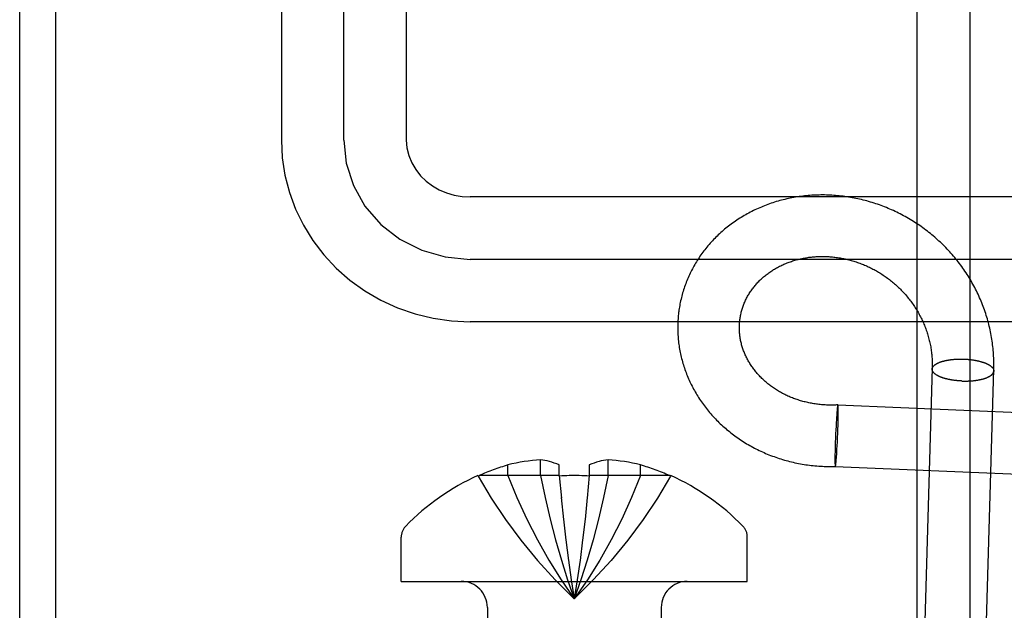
# Model space of a CAD drawing. Header units: inches. Extents: x 0 to 268, y 0 to 174.
# Tile 31 of 125: x 86.167 to 86.79, y 91.225 to 91.599. Entities that reach past the tile are written whole.
import ezdxf

# ---------------------------------------------------------------- set-up
doc = ezdxf.new("R2010")
doc.units = ezdxf.units.IN
doc.header["$LTSCALE"] = 14.754949
doc.header["$MEASUREMENT"] = 0
doc.linetypes.add('HIDDEN', pattern=[0.2, 0.1, -0.1])
doc.layers.add('DEFAULT_2', color=8, linetype='HIDDEN')
doc.layers.add('RIGHT_OR_MAIN_DOOR_ASSEMBLY', color=7, linetype='CONTINUOUS')

msp = doc.modelspace()

# ---------------------------------------------------------------- linework, layer by layer
at = {"layer": 'DEFAULT_2', "color": 8, "linetype": 'HIDDEN'}
for p, q in [((86.17234, 89.59862), (86.17234, 92.59862)), ((86.23234, 89.59862), (86.23234, 92.59862)), ((86.33284, 92.33607), (86.33284, 91.52273)), ((86.37234, 91.52273), (86.37234, 92.33577)), ((86.41184, 92.33607), (86.41184, 91.52273)), ((86.16722, 91.03912), (86.16722, 91.66612)), ((86.19003, 91.03912), (86.19003, 91.66612)), ((86.73484, 91.64524), (86.73484, 90.70555)), ((86.84484, 91.48679), (86.45234, 91.48679)), ((86.84484, 91.44729), (86.45234, 91.44729)), ((86.84484, 91.40779), (86.45234, 91.40779)), ((86.74462, 91.37787), (86.74464, 91.37809)), ((86.7836, 91.37669), (86.78358, 91.37645)), ((86.68427, 91.34975), (86.6842, 91.34869)), ((86.68434, 91.35055), (86.68427, 91.34975)), ((86.6844, 91.35129), (86.68434, 91.35055)), ((86.68445, 91.35181), (86.6844, 91.35129)), ((86.68449, 91.35229), (86.68445, 91.35181)), ((86.68454, 91.35274), (86.68449, 91.35229)), ((86.68457, 91.35302), (86.68454, 91.35274)), ((86.68459, 91.35329), (86.68457, 91.35302)), ((86.68462, 91.35354), (86.68459, 91.35329)), ((86.68469, 91.35409), (86.68466, 91.35388)), ((86.68497, 91.35526), (86.91164, 91.34571)), ((86.68515, 91.35389), (86.68514, 91.3541)), ((86.68516, 91.35366), (86.68515, 91.35389)), ((86.68517, 91.35342), (86.68516, 91.35366)), ((86.68518, 91.35317), (86.68517, 91.35342)), ((86.68518, 91.35289), (86.68518, 91.35317)), ((86.68519, 91.35245), (86.68518, 91.35289)), ((86.68519, 91.35198), (86.68519, 91.35245)), ((86.6852, 91.35147), (86.68519, 91.35198)), ((86.68519, 91.34997), (86.6852, 91.35075)), ((86.68519, 91.34892), (86.68519, 91.34997)), ((86.6852, 91.35075), (86.6852, 91.35147)), ((86.6839, 91.34403), (86.68377, 91.34185)), ((86.68401, 91.34585), (86.6839, 91.34403)), ((86.6841, 91.34732), (86.68401, 91.34585)), ((86.6842, 91.34869), (86.6841, 91.34732)), ((86.68504, 91.34214), (86.6851, 91.34431)), ((86.6851, 91.34431), (86.68514, 91.34611)), ((86.68514, 91.34611), (86.68517, 91.34756)), ((86.68517, 91.34756), (86.68519, 91.34892)), ((86.68366, 91.33957), (86.68354, 91.33695)), ((86.68377, 91.34185), (86.68366, 91.33957)), ((86.68475, 91.33461), (86.68487, 91.33725)), ((86.68487, 91.33725), (86.68496, 91.33987)), ((86.68496, 91.33987), (86.68504, 91.34214)), ((86.68333, 91.33168), (86.68325, 91.32942)), ((86.68343, 91.3343), (86.68333, 91.33168)), ((86.68354, 91.33695), (86.68343, 91.3343)), ((86.6845, 91.32943), (86.68463, 91.33198)), ((86.68463, 91.33198), (86.68475, 91.33461)), ((86.68315, 91.32544), (86.68312, 91.32399)), ((86.68319, 91.32724), (86.68315, 91.32544)), ((86.68325, 91.32942), (86.68319, 91.32724)), ((86.68418, 91.324), (86.68427, 91.32545)), ((86.68427, 91.32545), (86.68438, 91.32725)), ((86.68438, 91.32725), (86.6845, 91.32943)), ((86.49676, 91.31054), (86.49676, 91.32051)), ((86.53955, 91.31054), (86.53955, 91.32051)), ((86.6831, 91.32159), (86.68309, 91.32081)), ((86.68309, 91.32081), (86.68309, 91.32008)), ((86.68309, 91.32008), (86.6831, 91.31957)), ((86.68311, 91.32263), (86.6831, 91.32159)), ((86.6831, 91.31957), (86.6831, 91.3191)), ((86.6831, 91.3191), (86.68311, 91.31866)), ((86.68312, 91.32399), (86.68311, 91.32263)), ((86.68311, 91.31866), (86.68312, 91.31839)), ((86.68371, 91.31839), (86.68374, 91.31867)), ((86.68374, 91.31867), (86.68379, 91.31911)), ((86.68379, 91.31911), (86.68383, 91.31958)), ((86.68383, 91.31958), (86.68388, 91.32009)), ((86.68388, 91.32009), (86.68394, 91.32081)), ((86.68394, 91.32081), (86.684, 91.32159)), ((86.684, 91.32159), (86.68408, 91.32264)), ((86.68408, 91.32264), (86.68418, 91.324)), ((86.47615, 91.31054), (86.47615, 91.31725)), ((86.50865, 91.31054), (86.50865, 91.31725)), ((86.52765, 91.31725), (86.52765, 91.31054)), ((86.56015, 91.31054), (86.56015, 91.31725)), ((86.68312, 91.31839), (86.68312, 91.31813)), ((86.68312, 91.31813), (86.68313, 91.31789)), ((86.68313, 91.31789), (86.68314, 91.31766)), ((86.68314, 91.31766), (86.68315, 91.31746)), ((86.68332, 91.31629), (86.90999, 91.30674)), ((86.6836, 91.31746), (86.68363, 91.31767)), ((86.68368, 91.31814), (86.68371, 91.31839)), ((86.45715, 91.31054), (86.4573, 91.31028)), ((86.4573, 91.31028), (86.4579, 91.31054)), ((86.50865, 91.31054), (86.4579, 91.31054)), ((86.50865, 91.31054), (86.50996, 91.29637)), ((86.50865, 91.31054), (86.50868, 91.31028)), ((86.52765, 91.31054), (86.52634, 91.29637)), ((86.52765, 91.31054), (86.52763, 91.31028)), ((86.57841, 91.31054), (86.52765, 91.31054)), ((86.579, 91.31028), (86.57841, 91.31054)), ((86.57915, 91.31054), (86.579, 91.31028)), ((86.50994, 91.29659), (86.51137, 91.28285)), ((86.52636, 91.29659), (86.52494, 91.28285)), ((86.51135, 91.28301), (86.51289, 91.2697)), ((86.52496, 91.28301), (86.52342, 91.2697)), ((86.40865, 91.24362), (86.40865, 91.27162)), ((86.51287, 91.26982), (86.51453, 91.25693)), ((86.52343, 91.26982), (86.52178, 91.25693)), ((86.62765, 91.24362), (86.62765, 91.27162)), ((86.51451, 91.25701), (86.51628, 91.24455)), ((86.52179, 91.25701), (86.52002, 91.24455)), ((86.51627, 91.24459), (86.51815, 91.23254)), ((86.52003, 91.24459), (86.51815, 91.23254)), ((86.40865, 91.24362), (86.62765, 91.24362)), ((86.46315, 91.22712), (86.46315, 91.00362)), ((86.57315, 91.22712), (86.57315, 91.00362))]:
    msp.add_line(p, q, dxfattribs=at)
for points in [[(86.33284, 91.52273), (86.33341, 91.51157), (86.3351, 91.5005), (86.3379, 91.48963), (86.3418, 91.47906), (86.34676, 91.46889), (86.35273, 91.45922), (86.35968, 91.45014), (86.36752, 91.44175), (86.3762, 91.43413), (86.38563, 91.42735), (86.39572, 91.4215), (86.40636, 91.41663), (86.41746, 91.41279), (86.4289, 91.41002), (86.44056, 91.40835), (86.45234, 91.40779)], [(86.37234, 91.52273), (86.37387, 91.50807), (86.37838, 91.49398), (86.38571, 91.48098), (86.39578, 91.46938), (86.40784, 91.46004), (86.4216, 91.45308), (86.43653, 91.44877), (86.45234, 91.44729)], [(86.41184, 91.52273), (86.41224, 91.51771), (86.41341, 91.51287), (86.41528, 91.50829), (86.41779, 91.50403), (86.42086, 91.50017), (86.42441, 91.49675), (86.42839, 91.49378), (86.43273, 91.49131), (86.43737, 91.48935), (86.44223, 91.48793), (86.44726, 91.48707), (86.45234, 91.48679)], [(86.78364, 91.37784), (86.78366, 91.37903), (86.78367, 91.38021), (86.78367, 91.3814), (86.78365, 91.38259), (86.78362, 91.38378), (86.78357, 91.38497), (86.78351, 91.38615), (86.78344, 91.38734), (86.78336, 91.38853), (86.78326, 91.38971), (86.78315, 91.39089), (86.78302, 91.39208), (86.78288, 91.39326), (86.78273, 91.39444), (86.78256, 91.39562), (86.78238, 91.39679), (86.78219, 91.39797), (86.78198, 91.39914), (86.78176, 91.40031), (86.78153, 91.40148), (86.78129, 91.40264), (86.78103, 91.40381), (86.78075, 91.40497), (86.78047, 91.40612), (86.78017, 91.40728), (86.77986, 91.40843), (86.77953, 91.40958), (86.77919, 91.41072), (86.77884, 91.41186), (86.77848, 91.413), (86.7781, 91.41413), (86.77771, 91.41526), (86.77731, 91.41639), (86.7769, 91.41751), (86.77647, 91.41862), (86.77603, 91.41973), (86.77558, 91.42084), (86.77511, 91.42194), (86.77463, 91.42304), (86.77414, 91.42413), (86.77364, 91.42521), (86.77313, 91.4263), (86.7726, 91.42737), (86.77206, 91.42844), (86.77151, 91.4295), (86.77095, 91.43056), (86.77037, 91.43161), (86.76978, 91.43266), (86.76919, 91.4337), (86.76858, 91.43473), (86.76795, 91.43576), (86.76732, 91.43677), (86.76668, 91.43779), (86.76602, 91.43879), (86.76535, 91.43979), (86.76468, 91.44078), (86.76399, 91.44176), (86.76329, 91.44274), (86.76258, 91.44371), (86.76185, 91.44467), (86.76112, 91.44562), (86.76038, 91.44657), (86.75962, 91.4475), (86.75886, 91.44843), (86.75809, 91.44935), (86.7573, 91.45026), (86.75651, 91.45116), (86.7557, 91.45206), (86.75489, 91.45294), (86.75406, 91.45382), (86.75323, 91.45469), (86.75239, 91.45554), (86.75154, 91.45639), (86.75067, 91.45723), (86.7498, 91.45806), (86.74892, 91.45888), (86.74803, 91.45969), (86.74714, 91.4605), (86.74623, 91.46129), (86.74531, 91.46207), (86.74439, 91.46284), (86.74346, 91.4636), (86.74252, 91.46435), (86.74157, 91.46509), (86.74062, 91.46582), (86.73965, 91.46654), (86.73868, 91.46725), (86.7377, 91.46795), (86.73672, 91.46863), (86.73572, 91.46931), (86.73472, 91.46998), (86.73371, 91.47063), (86.7327, 91.47127), (86.73168, 91.47191), (86.73065, 91.47253), (86.72962, 91.47314), (86.72858, 91.47373), (86.72753, 91.47432), (86.72648, 91.4749), (86.72542, 91.47546), (86.72436, 91.47601), (86.72329, 91.47655), (86.72221, 91.47708), (86.72113, 91.47759), (86.72004, 91.4781), (86.71895, 91.47859), (86.71786, 91.47907), (86.71676, 91.47954), (86.71565, 91.47999), (86.71455, 91.48044), (86.71343, 91.48087), (86.71232, 91.48129), (86.71119, 91.4817), (86.71007, 91.48209), (86.70894, 91.48247), (86.70781, 91.48284), (86.70668, 91.4832), (86.70554, 91.48354), (86.7044, 91.48387), (86.70325, 91.48419), (86.70211, 91.4845), (86.70096, 91.48479), (86.6998, 91.48507), (86.69865, 91.48534), (86.6975, 91.48559), (86.69634, 91.48584), (86.69518, 91.48607), (86.69402, 91.48628), (86.69286, 91.48649), (86.69169, 91.48668), (86.69053, 91.48685), (86.68936, 91.48702), (86.6882, 91.48717), (86.68703, 91.48731), (86.68586, 91.48744), (86.6847, 91.48755), (86.68353, 91.48765), (86.68236, 91.48774), (86.68119, 91.48781), (86.68003, 91.48787), (86.67886, 91.48792), (86.67769, 91.48796), (86.67653, 91.48798), (86.67537, 91.48799), (86.6742, 91.48798), (86.67304, 91.48797), (86.67188, 91.48794), (86.67073, 91.4879), (86.66957, 91.48784), (86.66842, 91.48777), (86.66726, 91.48769), (86.66611, 91.4876), (86.66497, 91.48749), (86.66382, 91.48737), (86.66268, 91.48724), (86.66154, 91.4871), (86.66041, 91.48694), (86.65927, 91.48677), (86.65814, 91.48659), (86.65702, 91.48639), (86.6559, 91.48618), (86.65478, 91.48596), (86.65367, 91.48573), (86.65256, 91.48549), (86.65145, 91.48523), (86.65035, 91.48496), (86.64925, 91.48468), (86.64816, 91.48439), (86.64708, 91.48408), (86.64599, 91.48376), (86.64492, 91.48343), (86.64385, 91.48309), (86.64278, 91.48274), (86.64172, 91.48237), (86.64067, 91.48199), (86.63962, 91.4816), (86.63858, 91.4812), (86.63755, 91.48079), (86.63652, 91.48037), (86.63549, 91.47993), (86.63448, 91.47949), (86.63347, 91.47903), (86.63247, 91.47856), (86.63147, 91.47808), (86.63049, 91.47759), (86.62951, 91.47709), (86.62853, 91.47657), (86.62757, 91.47605), (86.62661, 91.47552), (86.62566, 91.47497), (86.62472, 91.47442), (86.62378, 91.47385), (86.62286, 91.47328), (86.62194, 91.47269), (86.62103, 91.47209), (86.62013, 91.47149), (86.61924, 91.47087), (86.61836, 91.47025), (86.61749, 91.46961)], [(86.61749, 91.46961), (86.61662, 91.46897), (86.61577, 91.46831), (86.61492, 91.46765), (86.61409, 91.46697), (86.61326, 91.46629), (86.61244, 91.4656), (86.61164, 91.4649), (86.61084, 91.46419), (86.61005, 91.46347), (86.60927, 91.46275), (86.60851, 91.46201), (86.60775, 91.46127), (86.607, 91.46052), (86.60626, 91.45976), (86.60554, 91.45899), (86.60482, 91.45821), (86.60412, 91.45743), (86.60342, 91.45664), (86.60274, 91.45584), (86.60207, 91.45503), (86.60141, 91.45422), (86.60076, 91.4534), (86.60012, 91.45257), (86.59949, 91.45173), (86.59887, 91.45089), (86.59827, 91.45004), (86.59767, 91.44919), (86.59709, 91.44833), (86.59652, 91.44746), (86.59596, 91.44658), (86.59541, 91.4457), (86.59488, 91.44482), (86.59435, 91.44393), (86.59384, 91.44303), (86.59334, 91.44212), (86.59285, 91.44122), (86.59238, 91.4403), (86.59191, 91.43938), (86.59146, 91.43846), (86.59102, 91.43753), (86.59059, 91.43659), (86.59018, 91.43566), (86.58977, 91.43471), (86.58938, 91.43376), (86.58901, 91.43281), (86.58864, 91.43186), (86.58829, 91.4309), (86.58795, 91.42993), (86.58762, 91.42896), (86.58731, 91.42799), (86.587, 91.42702), (86.58671, 91.42604), (86.58644, 91.42506), (86.58617, 91.42407), (86.58592, 91.42308), (86.58568, 91.42209), (86.58546, 91.4211), (86.58524, 91.4201), (86.58504, 91.41911), (86.58486, 91.4181), (86.58468, 91.4171), (86.58452, 91.4161), (86.58437, 91.41509), (86.58428, 91.4144)], [(86.62295, 91.40932), (86.62302, 91.40983), (86.62312, 91.41051), (86.62324, 91.41118), (86.62336, 91.41185), (86.6235, 91.41251), (86.62365, 91.41318), (86.62381, 91.41384), (86.62398, 91.4145), (86.62416, 91.41515), (86.62435, 91.41581), (86.62456, 91.41646), (86.62477, 91.4171), (86.625, 91.41775), (86.62523, 91.41838), (86.62548, 91.41902), (86.62574, 91.41965), (86.62601, 91.42028), (86.62629, 91.4209), (86.62658, 91.42152), (86.62688, 91.42214), (86.62719, 91.42275), (86.62751, 91.42335), (86.62783, 91.42395), (86.62817, 91.42455), (86.62852, 91.42514), (86.62888, 91.42573), (86.62925, 91.42631), (86.62963, 91.42688), (86.63002, 91.42745), (86.63042, 91.42801), (86.63082, 91.42857), (86.63124, 91.42912), (86.63166, 91.42967), (86.6321, 91.43021), (86.63254, 91.43074), (86.63299, 91.43127), (86.63345, 91.43179), (86.63392, 91.43231), (86.63439, 91.43281), (86.63488, 91.43332), (86.63537, 91.43381), (86.63587, 91.4343), (86.63638, 91.43478), (86.6369, 91.43526), (86.63743, 91.43573), (86.63796, 91.43619), (86.6385, 91.43664), (86.63905, 91.43709), (86.6396, 91.43753), (86.64017, 91.43796), (86.64074, 91.43839), (86.64131, 91.43881), (86.6419, 91.43922), (86.64249, 91.43962), (86.64309, 91.44002), (86.64369, 91.4404), (86.6443, 91.44078), (86.64492, 91.44116), (86.64554, 91.44152), (86.64617, 91.44188), (86.64681, 91.44223), (86.64745, 91.44257), (86.6481, 91.4429), (86.64875, 91.44323), (86.64941, 91.44354), (86.65008, 91.44385), (86.65075, 91.44415), (86.65143, 91.44444), (86.65211, 91.44473), (86.65279, 91.445), (86.65349, 91.44527), (86.65418, 91.44553), (86.65488, 91.44578), (86.65559, 91.44602), (86.6563, 91.44625), (86.65702, 91.44647), (86.65774, 91.44669), (86.65846, 91.44689), (86.65919, 91.44709), (86.65992, 91.44728), (86.66066, 91.44746), (86.66139, 91.44763), (86.66214, 91.44779), (86.66288, 91.44794), (86.66364, 91.44808), (86.66439, 91.44822), (86.66515, 91.44834), (86.6659, 91.44846), (86.66667, 91.44857), (86.66743, 91.44866), (86.6682, 91.44875), (86.66897, 91.44883), (86.66974, 91.4489), (86.67052, 91.44896), (86.6713, 91.44901), (86.67208, 91.44905), (86.67286, 91.44909), (86.67364, 91.44911), (86.67442, 91.44912), (86.67521, 91.44913), (86.676, 91.44912), (86.67679, 91.44911), (86.67758, 91.44908), (86.67837, 91.44905), (86.67916, 91.449), (86.67995, 91.44895), (86.68074, 91.44889), (86.68154, 91.44882), (86.68233, 91.44873), (86.68312, 91.44864), (86.68392, 91.44854), (86.68471, 91.44843), (86.68551, 91.44831), (86.6863, 91.44818), (86.68709, 91.44804), (86.68788, 91.4479), (86.68868, 91.44774), (86.68947, 91.44757), (86.69026, 91.4474), (86.69104, 91.44721), (86.69183, 91.44701), (86.69262, 91.44681), (86.6934, 91.44659), (86.69418, 91.44637), (86.69497, 91.44614), (86.69574, 91.4459), (86.69652, 91.44564), (86.6973, 91.44538), (86.69807, 91.44511), (86.69884, 91.44483), (86.69961, 91.44455), (86.70037, 91.44425), (86.70113, 91.44394), (86.70189, 91.44362), (86.70265, 91.4433), (86.7034, 91.44297), (86.70415, 91.44262), (86.7049, 91.44227), (86.70564, 91.44191), (86.70638, 91.44154), (86.70711, 91.44116), (86.70784, 91.44077), (86.70857, 91.44038), (86.70929, 91.43997), (86.71001, 91.43956), (86.71072, 91.43914), (86.71143, 91.43871), (86.71214, 91.43827), (86.71284, 91.43782), (86.71353, 91.43737), (86.71422, 91.4369), (86.71491, 91.43643), (86.71559, 91.43595), (86.71626, 91.43547), (86.71693, 91.43497), (86.71759, 91.43446), (86.71825, 91.43395), (86.7189, 91.43343), (86.71955, 91.43291), (86.72019, 91.43237), (86.72082, 91.43183), (86.72145, 91.43128), (86.72207, 91.43072), (86.72269, 91.43015), (86.72329, 91.42958), (86.72389, 91.429), (86.72449, 91.42842), (86.72508, 91.42782), (86.72566, 91.42722), (86.72623, 91.42661), (86.7268, 91.426), (86.72736, 91.42538), (86.72791, 91.42475), (86.72845, 91.42411), (86.72899, 91.42347), (86.72952, 91.42282), (86.73004, 91.42217), (86.73055, 91.42151), (86.73106, 91.42084), (86.73156, 91.42017), (86.73205, 91.41949), (86.73253, 91.41881), (86.733, 91.41812), (86.73347, 91.41742), (86.73392, 91.41672), (86.73437, 91.41602), (86.73481, 91.4153), (86.73524, 91.41459), (86.73567, 91.41386), (86.73608, 91.41314), (86.73648, 91.4124), (86.73688, 91.41167), (86.73726, 91.41092), (86.73764, 91.41018), (86.73801, 91.40943), (86.73837, 91.40867), (86.73872, 91.40791), (86.73906, 91.40715), (86.73939, 91.40638)], [(86.58428, 91.4144), (86.58419, 91.41368), (86.58407, 91.41268), (86.58397, 91.41168), (86.58388, 91.41067), (86.5838, 91.40967), (86.58374, 91.40866), (86.58369, 91.40765), (86.58365, 91.40664), (86.58362, 91.40563), (86.58361, 91.40462), (86.58361, 91.40361), (86.58362, 91.4026), (86.58365, 91.40158), (86.58369, 91.40057), (86.58374, 91.39956), (86.58381, 91.39855), (86.58388, 91.39754), (86.58398, 91.39653), (86.58408, 91.39552), (86.5842, 91.39451), (86.58432, 91.3935), (86.58447, 91.39249), (86.58462, 91.39149), (86.58479, 91.39048), (86.58497, 91.38948), (86.58517, 91.38848), (86.58537, 91.38748), (86.58559, 91.38648), (86.58582, 91.38549), (86.58607, 91.38449), (86.58633, 91.3835), (86.5866, 91.38251), (86.58688, 91.38152), (86.58718, 91.38054), (86.58749, 91.37956), (86.58781, 91.37858), (86.58814, 91.3776), (86.58849, 91.37663), (86.58885, 91.37566), (86.58922, 91.3747), (86.5896, 91.37374), (86.59, 91.37278), (86.59041, 91.37182), (86.59083, 91.37087), (86.59126, 91.36993), (86.59171, 91.36899), (86.59217, 91.36805), (86.59264, 91.36712), (86.59312, 91.36619), (86.59362, 91.36526), (86.59412, 91.36434), (86.59464, 91.36343), (86.59517, 91.36252), (86.59571, 91.36162), (86.59627, 91.36072), (86.59683, 91.35983), (86.59741, 91.35894), (86.598, 91.35806), (86.5986, 91.35719), (86.59921, 91.35632), (86.59984, 91.35546), (86.60047, 91.3546), (86.60112, 91.35375), (86.60177, 91.35291), (86.60244, 91.35208), (86.60312, 91.35125), (86.60381, 91.35042), (86.60451, 91.34961), (86.60522, 91.3488), (86.60595, 91.348), (86.60668, 91.34721), (86.60742, 91.34642), (86.60818, 91.34565), (86.60894, 91.34488), (86.60972, 91.34412), (86.6105, 91.34336), (86.6113, 91.34262), (86.6121, 91.34188), (86.61291, 91.34115), (86.61374, 91.34043), (86.61457, 91.33972), (86.61542, 91.33902), (86.61627, 91.33832), (86.61713, 91.33764), (86.618, 91.33696), (86.61888, 91.3363), (86.61977, 91.33564), (86.62067, 91.33499), (86.62157, 91.33435), (86.62249, 91.33373), (86.62341, 91.33311), (86.62435, 91.3325), (86.62529, 91.3319), (86.62623, 91.33131), (86.62719, 91.33073), (86.62816, 91.33016), (86.62913, 91.3296), (86.63011, 91.32906), (86.63109, 91.32852), (86.63209, 91.32799), (86.63309, 91.32748), (86.6341, 91.32697), (86.63512, 91.32647), (86.63614, 91.32599), (86.63717, 91.32552), (86.6382, 91.32506), (86.63925, 91.3246), (86.64029, 91.32416), (86.64135, 91.32374), (86.64241, 91.32332), (86.64348, 91.32291), (86.64455, 91.32252), (86.64563, 91.32214), (86.64671, 91.32176), (86.6478, 91.3214), (86.64889, 91.32106), (86.64999, 91.32072), (86.6511, 91.3204), (86.6522, 91.32008), (86.65332, 91.31978), (86.65443, 91.31949), (86.65556, 91.31922), (86.65668, 91.31895), (86.65781, 91.3187), (86.65894, 91.31846), (86.66008, 91.31823), (86.66122, 91.31802), (86.66237, 91.31781), (86.66351, 91.31762), (86.66466, 91.31744), (86.66582, 91.31728), (86.66697, 91.31712), (86.66813, 91.31698), (86.66929, 91.31685), (86.67046, 91.31674), (86.67162, 91.31663), (86.67279, 91.31654), (86.67396, 91.31647), (86.67513, 91.3164), (86.6763, 91.31635), (86.67747, 91.31631), (86.67865, 91.31628), (86.67982, 91.31626), (86.681, 91.31626), (86.68218, 91.31627), (86.68333, 91.31629)], [(86.68496, 91.35526), (86.68417, 91.35521), (86.68336, 91.35518), (86.68255, 91.35515), (86.68174, 91.35513), (86.68093, 91.35512), (86.68012, 91.35512), (86.67931, 91.35513), (86.67851, 91.35515), (86.6777, 91.35518), (86.6769, 91.35522), (86.6761, 91.35527), (86.6753, 91.35532), (86.6745, 91.35539), (86.6737, 91.35547), (86.67291, 91.35555), (86.67211, 91.35564), (86.67132, 91.35575), (86.67053, 91.35586), (86.66975, 91.35598), (86.66897, 91.35611), (86.66819, 91.35625), (86.66741, 91.3564), (86.66664, 91.35655), (86.66587, 91.35672), (86.6651, 91.35689), (86.66433, 91.35708), (86.66357, 91.35727), (86.66282, 91.35747), (86.66206, 91.35768), (86.66131, 91.3579), (86.66057, 91.35813), (86.65983, 91.35836), (86.65909, 91.3586), (86.65836, 91.35886), (86.65763, 91.35912), (86.65691, 91.35939), (86.65619, 91.35966), (86.65548, 91.35995), (86.65477, 91.36024), (86.65406, 91.36054), (86.65337, 91.36085), (86.65267, 91.36117), (86.65198, 91.3615), (86.6513, 91.36183), (86.65062, 91.36217), (86.64995, 91.36252), (86.64929, 91.36288), (86.64863, 91.36324), (86.64798, 91.36361), (86.64733, 91.36399), (86.64669, 91.36438), (86.64605, 91.36477), (86.64543, 91.36517), (86.6448, 91.36558), (86.64419, 91.366), (86.64358, 91.36642), (86.64298, 91.36685), (86.64239, 91.36729), (86.6418, 91.36773), (86.64122, 91.36818), (86.64064, 91.36864), (86.64008, 91.3691), (86.63952, 91.36957), (86.63897, 91.37004), (86.63843, 91.37053), (86.63789, 91.37101), (86.63736, 91.37151), (86.63684, 91.37201), (86.63633, 91.37252), (86.63583, 91.37303), (86.63533, 91.37355), (86.63484, 91.37407), (86.63436, 91.3746), (86.63389, 91.37514), (86.63343, 91.37568), (86.63298, 91.37622), (86.63253, 91.37677), (86.63209, 91.37733), (86.63167, 91.37789), (86.63125, 91.37846), (86.63084, 91.37903), (86.63044, 91.37961), (86.63004, 91.38019), (86.62966, 91.38078), (86.62929, 91.38137), (86.62892, 91.38196), (86.62857, 91.38256), (86.62822, 91.38316), (86.62789, 91.38377), (86.62756, 91.38438), (86.62725, 91.385), (86.62694, 91.38562), (86.62664, 91.38624), (86.62635, 91.38687), (86.62608, 91.3875), (86.62581, 91.38814), (86.62555, 91.38878), (86.62531, 91.38942), (86.62507, 91.39006), (86.62485, 91.39071), (86.62463, 91.39136), (86.62443, 91.39201), (86.62423, 91.39267), (86.62405, 91.39332), (86.62388, 91.39398), (86.62372, 91.39465), (86.62356, 91.39531), (86.62342, 91.39598), (86.62329, 91.39664), (86.62318, 91.39731), (86.62307, 91.39798), (86.62297, 91.39866), (86.62289, 91.39933), (86.62281, 91.40001), (86.62275, 91.40068), (86.6227, 91.40136), (86.62266, 91.40203), (86.62263, 91.40271), (86.62261, 91.40339), (86.62261, 91.40407), (86.62261, 91.40474), (86.62263, 91.40542), (86.62266, 91.4061), (86.6227, 91.40677), (86.62275, 91.40745), (86.62281, 91.40812), (86.62288, 91.4088), (86.62295, 91.40932)], [(86.73939, 91.40638), (86.73971, 91.40561), (86.74002, 91.40483), (86.74032, 91.40405), (86.74061, 91.40327), (86.7409, 91.40248), (86.74117, 91.40169), (86.74143, 91.4009), (86.74169, 91.4001), (86.74193, 91.3993), (86.74216, 91.3985), (86.74238, 91.39769), (86.7426, 91.39688), (86.7428, 91.39607), (86.74299, 91.39526), (86.74317, 91.39444), (86.74334, 91.39363), (86.74351, 91.39281), (86.74366, 91.39199), (86.7438, 91.39116), (86.74393, 91.39034), (86.74405, 91.38951), (86.74416, 91.38868), (86.74426, 91.38785), (86.74435, 91.38702), (86.74442, 91.38619), (86.74449, 91.38536), (86.74455, 91.38453), (86.74459, 91.38369), (86.74463, 91.38286), (86.74465, 91.38202), (86.74467, 91.38119), (86.74467, 91.38035), (86.74467, 91.37952), (86.74465, 91.37868), (86.72996, 90.87644)], [(86.74464, 91.37809), (86.74466, 91.3782), (86.74468, 91.37831), (86.7447, 91.37841), (86.74473, 91.37852), (86.74477, 91.37862), (86.74481, 91.37873), (86.74485, 91.37883), (86.7449, 91.37894), (86.74495, 91.37904), (86.74501, 91.37915), (86.74507, 91.37925), (86.74514, 91.37935), (86.74521, 91.37945), (86.74529, 91.37955), (86.74537, 91.37966), (86.74545, 91.37976), (86.74554, 91.37986), (86.74563, 91.37996), (86.74573, 91.38005), (86.74583, 91.38015), (86.74594, 91.38025), (86.74605, 91.38035), (86.74616, 91.38044), (86.74628, 91.38054), (86.74641, 91.38063), (86.74653, 91.38072), (86.74667, 91.38082), (86.7468, 91.38091), (86.74694, 91.381), (86.74709, 91.38109), (86.74723, 91.38118), (86.74739, 91.38127), (86.74754, 91.38136), (86.7477, 91.38144), (86.74787, 91.38153), (86.74803, 91.38161), (86.74821, 91.38169), (86.74838, 91.38178), (86.74856, 91.38186), (86.74874, 91.38194), (86.74893, 91.38202), (86.74912, 91.3821), (86.74931, 91.38217), (86.74951, 91.38225), (86.74971, 91.38232), (86.74992, 91.3824), (86.75012, 91.38247), (86.75033, 91.38254), (86.75055, 91.38261), (86.75077, 91.38268), (86.75099, 91.38274), (86.75121, 91.38281), (86.75144, 91.38287), (86.75167, 91.38294), (86.7519, 91.383), (86.75213, 91.38306), (86.75237, 91.38312), (86.75261, 91.38317), (86.75286, 91.38323), (86.7531, 91.38329), (86.75335, 91.38334), (86.7536, 91.38339), (86.75386, 91.38344), (86.75411, 91.38349), (86.75437, 91.38354), (86.75463, 91.38358), (86.7549, 91.38363), (86.75516, 91.38367), (86.75543, 91.38371), (86.7557, 91.38375), (86.75597, 91.38379), (86.75625, 91.38383), (86.75652, 91.38386), (86.7568, 91.3839), (86.75708, 91.38393), (86.75736, 91.38396), (86.75764, 91.38399), (86.75792, 91.38402), (86.75821, 91.38404), (86.7585, 91.38407), (86.75878, 91.38409), (86.75907, 91.38411), (86.75936, 91.38413), (86.75966, 91.38415), (86.75995, 91.38416), (86.76024, 91.38418), (86.76054, 91.38419), (86.76083, 91.3842), (86.76113, 91.38421), (86.76143, 91.38422), (86.76172, 91.38423), (86.76202, 91.38423), (86.76232, 91.38424), (86.76262, 91.38424), (86.76292, 91.38424), (86.76322, 91.38423), (86.76352, 91.38423), (86.76382, 91.38423), (86.76412, 91.38422), (86.76442, 91.38421), (86.76472, 91.3842), (86.76502, 91.38419)], [(86.76502, 91.38419), (86.76532, 91.38417), (86.76562, 91.38416), (86.76592, 91.38414), (86.76622, 91.38412), (86.76651, 91.3841), (86.76681, 91.38408), (86.76711, 91.38406), (86.76741, 91.38403), (86.7677, 91.38401), (86.768, 91.38398), (86.76829, 91.38395), (86.76858, 91.38392), (86.76887, 91.38389), (86.76916, 91.38385), (86.76945, 91.38382), (86.76974, 91.38378), (86.77003, 91.38374), (86.77031, 91.3837), (86.7706, 91.38366), (86.77088, 91.38361), (86.77116, 91.38357), (86.77144, 91.38352), (86.77172, 91.38347), (86.77199, 91.38342), (86.77227, 91.38337), (86.77254, 91.38332), (86.77281, 91.38327), (86.77308, 91.38321), (86.77334, 91.38316), (86.7736, 91.3831), (86.77386, 91.38304), (86.77412, 91.38298), (86.77438, 91.38291), (86.77463, 91.38285), (86.77489, 91.38279), (86.77513, 91.38272), (86.77538, 91.38265), (86.77562, 91.38258), (86.77587, 91.38251), (86.7761, 91.38244), (86.77634, 91.38237), (86.77657, 91.3823), (86.7768, 91.38222), (86.77703, 91.38215), (86.77725, 91.38207), (86.77747, 91.38199), (86.77769, 91.38191), (86.7779, 91.38183), (86.77811, 91.38175), (86.77832, 91.38167), (86.77852, 91.38158), (86.77872, 91.3815), (86.77892, 91.38141), (86.77911, 91.38133), (86.7793, 91.38124), (86.77949, 91.38115), (86.77967, 91.38106), (86.77985, 91.38097), (86.78003, 91.38088), (86.7802, 91.38079), (86.78037, 91.38069), (86.78053, 91.3806), (86.78069, 91.3805), (86.78085, 91.38041), (86.781, 91.38031), (86.78115, 91.38022), (86.78129, 91.38012), (86.78143, 91.38002), (86.78156, 91.37992), (86.7817, 91.37982), (86.78182, 91.37972), (86.78195, 91.37962), (86.78207, 91.37952), (86.78218, 91.37942), (86.78229, 91.37932), (86.7824, 91.37921), (86.7825, 91.37911), (86.7826, 91.37901), (86.78269, 91.3789), (86.78278, 91.3788), (86.78286, 91.37869), (86.78294, 91.37859), (86.78302, 91.37848), (86.78309, 91.37838), (86.78316, 91.37827), (86.78322, 91.37816), (86.78327, 91.37806), (86.78333, 91.37795), (86.78338, 91.37784), (86.78342, 91.37774), (86.78346, 91.37763), (86.78349, 91.37752), (86.78352, 91.37742), (86.78355, 91.37731), (86.78357, 91.3772), (86.78358, 91.37709), (86.7836, 91.37699), (86.7836, 91.37688), (86.7836, 91.37677), (86.7836, 91.3767)], [(86.7632, 91.37036), (86.7629, 91.37037), (86.76261, 91.37039), (86.76231, 91.3704), (86.76201, 91.37042), (86.76171, 91.37044), (86.76141, 91.37046), (86.76111, 91.37049), (86.76082, 91.37051), (86.76052, 91.37054), (86.76023, 91.37057), (86.75993, 91.3706), (86.75964, 91.37063), (86.75935, 91.37066), (86.75906, 91.37069), (86.75877, 91.37073), (86.75848, 91.37077), (86.7582, 91.37081), (86.75791, 91.37085), (86.75763, 91.37089), (86.75734, 91.37093), (86.75706, 91.37098), (86.75678, 91.37103), (86.75651, 91.37107), (86.75623, 91.37112), (86.75596, 91.37117), (86.75569, 91.37123), (86.75542, 91.37128), (86.75515, 91.37134), (86.75488, 91.37139), (86.75462, 91.37145), (86.75436, 91.37151), (86.7541, 91.37157), (86.75384, 91.37163), (86.75359, 91.3717), (86.75334, 91.37176), (86.75309, 91.37183), (86.75284, 91.37189), (86.7526, 91.37196), (86.75236, 91.37203), (86.75212, 91.3721), (86.75189, 91.37218), (86.75165, 91.37225), (86.75142, 91.37233), (86.7512, 91.3724), (86.75097, 91.37248), (86.75075, 91.37256), (86.75054, 91.37264), (86.75032, 91.37272), (86.75011, 91.3728), (86.74991, 91.37288), (86.7497, 91.37296), (86.7495, 91.37305), (86.7493, 91.37314), (86.74911, 91.37322), (86.74892, 91.37331), (86.74873, 91.3734), (86.74855, 91.37349), (86.74837, 91.37358), (86.7482, 91.37367), (86.74803, 91.37376), (86.74786, 91.37385), (86.7477, 91.37395), (86.74754, 91.37404), (86.74738, 91.37414), (86.74723, 91.37423), (86.74708, 91.37433), (86.74694, 91.37443), (86.7468, 91.37453), (86.74666, 91.37463), (86.74653, 91.37473), (86.7464, 91.37483), (86.74628, 91.37493), (86.74616, 91.37503), (86.74604, 91.37513), (86.74593, 91.37523), (86.74583, 91.37533), (86.74573, 91.37544), (86.74563, 91.37554), (86.74553, 91.37565), (86.74545, 91.37575), (86.74536, 91.37585), (86.74528, 91.37596), (86.74521, 91.37606), (86.74514, 91.37617), (86.74507, 91.37628), (86.74501, 91.37638), (86.74495, 91.37649), (86.7449, 91.3766), (86.74485, 91.3767), (86.74481, 91.37681), (86.74477, 91.37692), (86.74473, 91.37702), (86.7447, 91.37713), (86.74468, 91.37724), (86.74466, 91.37735), (86.74464, 91.37745), (86.74463, 91.37756), (86.74462, 91.37767), (86.74462, 91.37777), (86.74462, 91.37784)], [(86.7632, 91.37036), (86.7635, 91.37035), (86.7638, 91.37034), (86.7641, 91.37033), (86.76441, 91.37032), (86.76471, 91.37032), (86.76501, 91.37031), (86.7653, 91.37031), (86.7656, 91.37031), (86.7659, 91.37031), (86.7662, 91.37032), (86.7665, 91.37032), (86.7668, 91.37033), (86.7671, 91.37033), (86.76739, 91.37034), (86.76769, 91.37036), (86.76798, 91.37037), (86.76828, 91.37038), (86.76857, 91.3704), (86.76886, 91.37042), (86.76915, 91.37044), (86.76944, 91.37046), (86.76973, 91.37048), (86.77001, 91.3705), (86.7703, 91.37053), (86.77058, 91.37056), (86.77087, 91.37059), (86.77115, 91.37062), (86.77143, 91.37065), (86.7717, 91.37068), (86.77198, 91.37072), (86.77225, 91.37076), (86.77252, 91.37079), (86.77279, 91.37083), (86.77306, 91.37088), (86.77333, 91.37092), (86.77359, 91.37096), (86.77385, 91.37101), (86.77411, 91.37106), (86.77437, 91.37111), (86.77462, 91.37116), (86.77487, 91.37121), (86.77512, 91.37126), (86.77537, 91.37132), (86.77561, 91.37137), (86.77585, 91.37143), (86.77609, 91.37149), (86.77633, 91.37155), (86.77656, 91.37161), (86.77679, 91.37167), (86.77702, 91.37174), (86.77724, 91.3718), (86.77746, 91.37187), (86.77768, 91.37194), (86.77789, 91.37201), (86.7781, 91.37208), (86.77831, 91.37215), (86.77851, 91.37223), (86.77871, 91.3723), (86.77891, 91.37238), (86.7791, 91.37245), (86.77929, 91.37253), (86.77948, 91.37261), (86.77966, 91.37269), (86.77984, 91.37277), (86.78002, 91.37285), (86.78019, 91.37294), (86.78036, 91.37302), (86.78052, 91.37311), (86.78068, 91.37319), (86.78084, 91.37328), (86.78099, 91.37337), (86.78114, 91.37346), (86.78128, 91.37355), (86.78142, 91.37364), (86.78156, 91.37373), (86.78169, 91.37382), (86.78182, 91.37392), (86.78194, 91.37401), (86.78206, 91.37411), (86.78218, 91.3742), (86.78229, 91.3743), (86.78239, 91.3744), (86.78249, 91.37449), (86.78259, 91.37459), (86.78269, 91.37469), (86.78277, 91.37479), (86.78286, 91.37489), (86.78294, 91.37499), (86.78301, 91.37509), (86.78309, 91.3752), (86.78315, 91.3753), (86.78321, 91.3754), (86.78327, 91.37551), (86.78332, 91.37561), (86.78337, 91.37571), (86.78342, 91.37582), (86.78346, 91.37592), (86.78349, 91.37603), (86.78352, 91.37613), (86.78355, 91.37624), (86.78357, 91.37635), (86.78358, 91.37645)], [(86.76803, 90.86435), (86.76813, 90.86511), (86.76828, 90.86633), (86.76841, 90.86755), (86.76853, 90.86877), (86.76863, 90.87), (86.76873, 90.87122), (86.76881, 90.87245), (86.76887, 90.87368), (86.76893, 90.8749), (86.78364, 91.37784)], [(86.68466, 91.35388), (86.68465, 91.35377), (86.68462, 91.35354)], [(86.68496, 91.35526), (86.68496, 91.35526), (86.68495, 91.35525), (86.68493, 91.35524), (86.68492, 91.35522), (86.68491, 91.3552), (86.6849, 91.35518), (86.68489, 91.35515), (86.68488, 91.35512), (86.68487, 91.35508), (86.68486, 91.35504), (86.68485, 91.35499), (86.68483, 91.35494), (86.68482, 91.35488), (86.68481, 91.35482), (86.6848, 91.35476), (86.68478, 91.35469), (86.68477, 91.35462), (86.68476, 91.35454), (86.68475, 91.35446), (86.68473, 91.35437), (86.68472, 91.35429), (86.68469, 91.35409)], [(86.68514, 91.3541), (86.68514, 91.3542), (86.68513, 91.35429), (86.68512, 91.35438), (86.68512, 91.35446), (86.68511, 91.35455), (86.68511, 91.35462), (86.6851, 91.35469), (86.68509, 91.35476), (86.68509, 91.35483), (86.68508, 91.35489), (86.68507, 91.35494), (86.68506, 91.35499), (86.68506, 91.35504), (86.68505, 91.35508), (86.68504, 91.35512), (86.68503, 91.35515), (86.68502, 91.35518), (86.68501, 91.3552), (86.685, 91.35522), (86.68499, 91.35524), (86.68499, 91.35525), (86.68498, 91.35526), (86.68497, 91.35526)], [(86.49676, 91.32051), (86.49418, 91.32032), (86.49161, 91.32007), (86.48903, 91.31975), (86.48645, 91.31938), (86.48387, 91.31894), (86.48129, 91.31844), (86.47872, 91.31788), (86.47615, 91.31725)], [(86.50865, 91.31725), (86.50706, 91.31792), (86.50551, 91.3185), (86.50399, 91.319), (86.50251, 91.31943), (86.50105, 91.31979), (86.49961, 91.32009), (86.49818, 91.32033), (86.49676, 91.32051)], [(86.53955, 91.32051), (86.53813, 91.32033), (86.5367, 91.32009), (86.53526, 91.31979), (86.5338, 91.31943), (86.53231, 91.319), (86.53079, 91.3185), (86.52924, 91.31792), (86.52765, 91.31725)], [(86.56015, 91.31725), (86.55758, 91.31788), (86.55501, 91.31844), (86.55243, 91.31894), (86.54986, 91.31938), (86.54727, 91.31975), (86.5447, 91.32007), (86.54212, 91.32032), (86.53955, 91.32051)], [(86.68315, 91.31746), (86.68316, 91.31736), (86.68316, 91.31726), (86.68317, 91.31717), (86.68317, 91.31709), (86.68318, 91.31701), (86.68319, 91.31693), (86.68319, 91.31686), (86.6832, 91.31679), (86.68321, 91.31673), (86.68321, 91.31667), (86.68322, 91.31661), (86.68323, 91.31656), (86.68324, 91.31651), (86.68324, 91.31647), (86.68325, 91.31643), (86.68326, 91.3164), (86.68327, 91.31637), (86.68328, 91.31635), (86.68329, 91.31633), (86.6833, 91.31631), (86.68331, 91.3163), (86.68332, 91.3163), (86.68332, 91.31629)], [(86.68333, 91.31629), (86.68334, 91.3163), (86.68335, 91.3163), (86.68336, 91.31631), (86.68337, 91.31633), (86.68338, 91.31635), (86.68339, 91.31637), (86.6834, 91.3164), (86.68341, 91.31644), (86.68342, 91.31647), (86.68343, 91.31652), (86.68345, 91.31656), (86.68346, 91.31661), (86.68347, 91.31667), (86.68348, 91.31673), (86.68349, 91.31679), (86.68351, 91.31686), (86.68352, 91.31693), (86.68353, 91.31701), (86.68355, 91.31709), (86.68356, 91.31718), (86.68357, 91.31727), (86.6836, 91.31746)], [(86.68363, 91.31767), (86.68364, 91.31778), (86.68365, 91.31789), (86.68368, 91.31814)], [(86.4573, 91.31028), (86.46556, 91.29637), (86.47458, 91.28285), (86.48434, 91.2697), (86.49486, 91.25693), (86.50613, 91.24455), (86.51815, 91.23254)], [(86.47615, 91.31054), (86.48185, 91.29659), (86.48807, 91.28301), (86.49481, 91.26982), (86.50207, 91.25701), (86.50985, 91.24459), (86.51815, 91.23254)], [(86.49676, 91.31054), (86.49966, 91.29659), (86.50283, 91.28301), (86.50626, 91.26982), (86.50996, 91.25701), (86.51392, 91.24459), (86.51815, 91.23254)], [(86.51815, 91.31054), (86.51656, 91.31054), (86.51498, 91.31051), (86.5134, 91.31048), (86.51182, 91.31043), (86.51025, 91.31036), (86.50868, 91.31028)], [(86.53955, 91.31054), (86.53665, 91.29659), (86.53348, 91.28301), (86.53004, 91.26982), (86.52635, 91.25701), (86.52238, 91.24459), (86.51815, 91.23254)], [(86.56015, 91.31054), (86.55445, 91.29659), (86.54823, 91.28301), (86.5415, 91.26982), (86.53423, 91.25701), (86.52645, 91.24459), (86.51815, 91.23254)], [(86.52763, 91.31028), (86.52606, 91.31036), (86.52449, 91.31043), (86.52291, 91.31048), (86.52133, 91.31051), (86.51974, 91.31054), (86.51815, 91.31054)], [(86.579, 91.31028), (86.57074, 91.29637), (86.56173, 91.28285), (86.55196, 91.2697), (86.54144, 91.25693), (86.53017, 91.24455), (86.51815, 91.23254)]]:
    msp.add_lwpolyline(points, dxfattribs=at)
for centre, radius, start, end in [((86.51815, 91.17476), 0.14856, 106.42263, 113.9292), ((86.51815, 91.17476), 0.14856, 66.0708, 73.57737), ((86.51815, 91.17476), 0.14886, 114.2188, 135.77024), ((86.51815, 91.17476), 0.14886, 44.22976, 65.7812), ((86.41865, 91.27162), 0.01, 135.77024, 180), ((86.61765, 91.27162), 0.01, 0, 44.22976), ((86.44665, 91.22712), 0.0165, 0, 90), ((86.58965, 91.22712), 0.0165, 90, 180)]:
    msp.add_arc(centre, radius, start, end, dxfattribs=at)
at = {"layer": 'RIGHT_OR_MAIN_DOOR_ASSEMBLY', "color": 3, "linetype": 'Continuous'}
msp.add_line((86.76834, 101.47362), (86.76834, 80.97362), dxfattribs=at)

doc.saveas('drawing.dxf')
